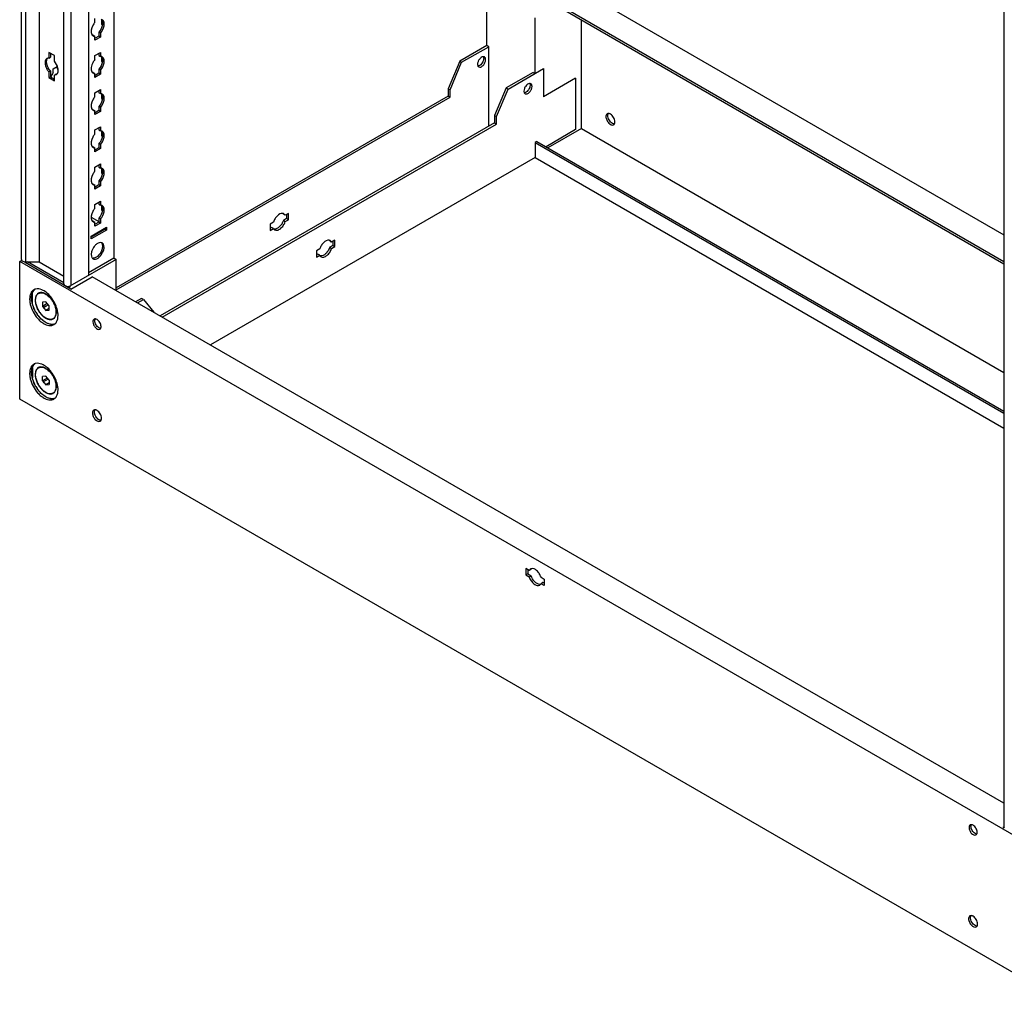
# Model space of a CAD drawing. Header units: millimetres. Extents: x 474 to 1323, y 193 to 2316.
# Tile 1 of 26: x 474 to 1015, y 193 to 728. Entities that reach past the tile are written whole.
import ezdxf

# ---------------------------------------------------------------- set-up
doc = ezdxf.new("R2010")
doc.units = ezdxf.units.MM
doc.header["$LTSCALE"] = 163.170487
doc.layers.get('0').update_dxf_attribs({"linetype": 'CONTINUOUS'})
doc.layers.add('INTFCLR_95462', color=7, linetype='CONTINUOUS')
doc.layers.add('INTFCLR_97', color=7, linetype='CONTINUOUS')

msp = doc.modelspace()

# ---------------------------------------------------------------- linework, layer by layer
at = {"color": 7}
for p, q in [((475.38, 596.54), (475.38, 2104.62)), ((477.63, 2103.32), (477.63, 595.24)), ((485.18, 2099.65), (485.18, 595.24)), ((498.71, 583.07), (498.71, 2091.84)), ((502.55, 2089.62), (502.55, 582.15)), ((512.17, 2084.07), (512.17, 587.7)), ((526.06, 2076.05), (526.06, 597.36)), ((1014.55, 1793.34), (1014.55, 285.26)), ((730.77, 713.91), (730.77, 744.53)), ((782.52, 744.05), (1014.55, 610.09)), ((771.61, 735.65), (1014.55, 595.39)), ((771.61, 734.43), (1014.55, 594.17)), ((515.7, 726.61), (515.7, 728.84)), ((519.42, 728.13), (519.42, 725.63)), ((519.86, 725.88), (519.42, 725.63)), ((519.42, 725.63), (519.86, 725.38)), ((757.29, 698.6), (757.29, 729.22)), ((782.74, 668.39), (782.74, 728)), ((514.82, 719.57), (515.7, 719.06)), ((515.7, 716.83), (515.7, 719.06)), ((517.86, 719.1), (515.78, 717.9)), ((518.74, 720.81), (517.86, 721.32)), ((517.86, 721.32), (517.86, 719.1)), ((518.74, 718.59), (517.86, 719.1)), ((518.74, 720.81), (518.74, 718.59)), ((518.74, 718.59), (515.7, 716.83)), ((730.77, 713.91), (715.92, 705.34)), ((731.83, 713.3), (730.77, 713.91)), ((493.47, 708.44), (490.43, 710.2)), ((490.43, 710.2), (490.43, 707.04)), ((491.31, 709.69), (491.31, 707.55)), ((493.47, 705.28), (493.47, 708.44)), ((515.7, 708.42), (518.74, 710.18)), ((515.7, 706.2), (515.7, 708.42)), ((517.86, 709.67), (517.86, 708.46)), ((517.86, 708.46), (518.74, 707.95)), ((518.74, 710.18), (518.74, 707.95)), ((716.98, 704.73), (731.83, 713.3)), ((731.83, 669.62), (731.83, 713.3)), ((490.43, 707.04), (491.31, 707.55)), ((495.06, 702.56), (495.06, 701.22)), ((519.42, 707.71), (519.42, 705.22)), ((519.86, 705.47), (519.42, 705.22)), ((519.42, 705.22), (519.86, 704.97)), ((715.92, 705.34), (709.56, 690.23)), ((710.62, 689.62), (716.98, 704.73)), ((715.92, 705.34), (716.98, 704.73)), ((491.32, 699.98), (490.44, 699.47)), ((490.44, 699.47), (490.44, 696.31)), ((491.32, 699.98), (491.32, 696.82)), ((492.9, 701.18), (495.06, 702.42)), ((492.9, 698.95), (492.9, 701.18)), ((493.48, 697.73), (494.36, 698.24)), ((493.48, 697.73), (494.5, 697.97)), ((493.48, 694.55), (493.48, 697.73)), ((495.06, 701.22), (495.45, 700.99)), ((514.82, 699.16), (515.7, 698.65)), ((515.7, 696.42), (515.7, 698.65)), ((518.74, 698.18), (515.7, 696.42)), ((517.86, 698.69), (515.78, 697.49)), ((518.74, 700.4), (517.86, 700.91)), ((517.86, 700.91), (517.86, 698.69)), ((518.74, 698.18), (517.86, 698.69)), ((518.74, 700.4), (518.74, 698.18)), ((756.23, 699.22), (741.38, 690.64)), ((742.44, 690.03), (761.88, 701.26)), ((756.23, 699.22), (757.29, 698.6)), ((761.88, 701.26), (761.88, 685.74)), ((490.44, 696.31), (491.32, 696.82)), ((490.44, 696.31), (493.48, 694.55)), ((491.32, 696.82), (493.48, 695.57)), ((779.56, 695.95), (761.88, 685.74)), ((779.56, 695.95), (779.56, 667.78)), ((515.7, 688.01), (518.74, 689.77)), ((515.7, 685.79), (515.7, 688.01)), ((517.86, 689.26), (517.86, 688.05)), ((517.86, 688.05), (518.74, 687.54)), ((518.74, 689.77), (518.74, 687.54)), ((519.42, 687.3), (519.42, 684.81)), ((709.56, 690.23), (710.62, 689.62)), ((709.56, 690.23), (709.56, 686.15)), ((710.62, 685.54), (710.62, 689.62)), ((741.38, 690.64), (735.01, 675.54)), ((736.07, 674.92), (742.44, 690.03)), ((741.38, 690.64), (742.44, 690.03)), ((519.86, 685.06), (519.42, 684.81)), ((519.42, 684.81), (519.86, 684.55)), ((709.56, 686.15), (527.48, 581.03)), ((527.48, 579.8), (710.62, 685.54)), ((709.56, 686.15), (710.62, 685.54)), ((514.82, 678.74), (515.7, 678.23)), ((515.7, 676.01), (515.7, 678.23)), ((518.74, 677.76), (515.7, 676.01)), ((517.86, 678.27), (515.78, 677.08)), ((518.74, 679.99), (517.86, 680.5)), ((517.86, 680.5), (517.86, 678.27)), ((518.74, 677.76), (517.86, 678.27)), ((518.74, 679.99), (518.74, 677.76)), ((735.01, 675.54), (736.07, 674.92)), ((735.01, 675.54), (735.01, 671.45)), ((735.01, 671.45), (551.52, 565.52)), ((552.58, 564.9), (736.07, 670.84)), ((735.01, 671.45), (736.07, 670.84)), ((736.07, 670.84), (736.07, 674.92)), ((515.7, 667.6), (518.74, 669.35)), ((515.7, 665.37), (515.7, 667.6)), ((517.86, 668.84), (517.86, 667.64)), ((517.86, 667.64), (518.74, 667.13)), ((518.74, 669.35), (518.74, 667.13)), ((519.42, 666.89), (519.42, 664.39)), ((779.56, 667.78), (763.3, 658.39)), ((782.74, 668.39), (764.36, 657.78)), ((782.74, 668.39), (1014.55, 534.56)), ((518.74, 659.58), (517.86, 660.09)), ((517.86, 660.09), (517.86, 657.86)), ((518.74, 659.58), (518.74, 657.35)), ((519.86, 664.65), (519.42, 664.39)), ((519.42, 664.39), (519.86, 664.14)), ((758.35, 661.25), (757.29, 660.64)), ((757.29, 660.64), (1014.55, 512.11)), ((757.29, 660.64), (757.29, 652.47)), ((758.35, 661.25), (1014.55, 513.33)), ((514.82, 658.33), (515.7, 657.82)), ((515.7, 655.6), (515.7, 657.82)), ((518.74, 657.35), (515.7, 655.6)), ((517.86, 657.86), (515.78, 656.66)), ((518.74, 657.35), (517.86, 657.86)), ((515.7, 647.19), (518.74, 648.94)), ((518.74, 648.94), (518.74, 646.72)), ((757.29, 652.47), (579.1, 549.59)), ((757.29, 652.47), (1014.55, 503.94)), ((515.7, 644.96), (515.7, 647.19)), ((517.86, 648.43), (517.86, 647.23)), ((517.86, 647.23), (518.74, 646.72)), ((519.42, 646.48), (519.42, 643.98)), ((519.86, 644.23), (519.42, 643.98)), ((519.42, 643.98), (519.86, 643.73)), ((514.82, 637.92), (515.7, 637.41)), ((518.74, 639.16), (517.86, 639.67)), ((517.86, 639.67), (517.86, 637.45)), ((518.74, 639.16), (518.74, 636.94)), ((515.7, 635.18), (515.7, 637.41)), ((518.74, 636.94), (515.7, 635.18)), ((517.86, 637.45), (515.78, 636.25)), ((518.74, 636.94), (517.86, 637.45)), ((515.7, 626.77), (518.74, 628.53)), ((517.86, 628.02), (517.86, 626.81)), ((518.74, 628.53), (518.74, 626.3)), ((515.7, 624.55), (515.7, 626.77)), ((517.86, 626.81), (518.74, 626.3)), ((519.42, 626.06), (519.42, 623.57)), ((519.86, 623.82), (519.42, 623.57)), ((519.42, 623.57), (519.86, 623.32)), ((620.2, 620.8), (619.48, 621.57)), ((621.98, 621.83), (620.2, 620.8)), ((621.98, 618.32), (621.98, 621.83)), ((513.71, 619.8), (517.86, 617.4)), ((514.82, 617.51), (515.7, 617)), ((515.7, 614.77), (515.7, 617)), ((518.74, 616.53), (515.7, 614.77)), ((517.86, 617.04), (515.78, 615.84)), ((518.74, 618.75), (517.86, 619.26)), ((517.86, 619.26), (517.86, 617.04)), ((518.74, 616.53), (517.86, 617.04)), ((518.74, 618.75), (518.74, 616.53)), ((613.66, 617.03), (611.87, 615.99)), ((620.2, 620.8), (619.14, 621.41)), ((620.92, 618.93), (619.14, 617.9)), ((619.14, 617.9), (620.2, 617.29)), ((620.2, 617.29), (621.98, 618.32)), ((620.92, 621.22), (620.92, 618.93)), ((621.98, 618.32), (620.92, 618.93)), ((513.69, 609.4), (522.17, 614.3)), ((521.29, 613.18), (513.69, 608.79)), ((522.17, 612.67), (513.69, 607.77)), ((521.29, 613.79), (521.29, 613.18)), ((522.17, 612.67), (521.29, 613.18)), ((522.17, 614.3), (522.17, 612.67)), ((611.87, 615.99), (611.87, 612.48)), ((612.6, 614.13), (611.87, 613.71)), ((611.87, 612.48), (613.66, 613.51)), ((613.66, 613.51), (612.6, 614.13)), ((513.69, 607.77), (513.69, 609.4)), ((645.65, 606.1), (644.59, 606.72)), ((645.65, 606.1), (644.93, 606.88)), ((647.44, 607.14), (645.65, 606.1)), ((646.38, 606.52), (646.38, 604.24)), ((647.44, 603.62), (647.44, 607.14)), ((639.11, 602.33), (637.33, 601.3)), ((637.33, 601.3), (637.33, 597.79)), ((646.38, 604.24), (644.59, 603.21)), ((644.59, 603.21), (645.65, 602.59)), ((645.65, 602.59), (647.44, 603.62)), ((646.38, 604.24), (647.44, 603.62)), ((474.44, 595.32), (475.51, 595.93)), ((1040.13, 268.73), (474.44, 595.32)), ((474.44, 519.79), (474.44, 595.32)), ((502.55, 580.31), (477.39, 594.84)), ((477.63, 595.24), (485.18, 595.24)), ((498.71, 583.76), (478.82, 595.24)), ((485.18, 595.24), (498.71, 587.43)), ((527.48, 596.54), (502.02, 581.85)), ((512.17, 589.34), (526.06, 597.36)), ((526.06, 597.36), (527.48, 596.54)), ((527.48, 579.4), (527.48, 596.54)), ((638.05, 599.43), (637.33, 599.01)), ((637.33, 597.79), (639.11, 598.82)), ((639.11, 598.82), (638.05, 599.43)), ((502.55, 580.31), (514.22, 587.05)), ((1014.55, 298.19), (514.22, 587.05)), ((502.02, 581.85), (501.75, 582)), ((502.02, 580.62), (502.02, 581.85)), ((481.39, 572.32), (481.39, 578.04)), ((485.29, 578.15), (484.76, 577.85)), ((488.76, 573.29), (486.99, 573.13)), ((486.99, 573.13), (486.99, 570.77)), ((490.54, 571.08), (488.76, 573.29)), ((541.27, 575.11), (538.08, 573.27)), ((539.15, 572.66), (542.33, 574.5)), ((542.33, 574.5), (541.27, 575.11)), ((542.33, 574.5), (548.05, 567.52)), ((489.59, 572.27), (486.99, 570.77)), ((486.99, 570.77), (488.76, 568.56)), ((490.54, 569.58), (488.76, 568.56)), ((488.76, 568.56), (490.54, 568.72)), ((490.54, 568.72), (490.54, 571.08)), ((493.44, 564.39), (492.76, 563.99)), ((481.39, 537.21), (481.39, 531.5)), ((485.29, 537.33), (484.76, 537.02)), ((488.76, 532.46), (486.99, 532.3)), ((486.99, 529.93), (486.99, 532.3)), ((489.59, 531.43), (486.99, 529.93)), ((486.99, 529.93), (488.76, 527.72)), ((490.54, 530.25), (488.76, 532.46)), ((490.54, 530.25), (490.54, 527.88)), ((490.54, 528.75), (488.76, 527.72)), ((488.76, 527.72), (490.54, 527.88)), ((1040.13, 193.2), (474.44, 519.79)), ((493.44, 523.56), (492.76, 523.17)), ((754.02, 425.87), (752.23, 426.9)), ((752.23, 426.9), (752.23, 423.39)), ((753.29, 424), (752.23, 423.39)), ((752.23, 423.39), (754.02, 422.36)), ((753.29, 426.29), (753.29, 424)), ((753.29, 424), (755.08, 422.97)), ((754.74, 426.64), (754.02, 425.87)), ((755.08, 426.48), (754.02, 425.87)), ((754.02, 422.36), (755.08, 422.97)), ((760.56, 422.09), (762.35, 421.06)), ((761.62, 419.19), (760.56, 418.58)), ((762.35, 417.55), (760.56, 418.58)), ((762.35, 418.77), (761.62, 419.19)), ((762.35, 421.06), (762.35, 417.55)), ((1014.15, 284.95), (1014.58, 285.2)), ((1014.15, 284.95), (1014.68, 284.65))]:
    msp.add_line(p, q, dxfattribs=at)
for centre, radius, start, end in [((515.53, 720.78), 1.71, 226.6668, 240.1461), ((499.48, 693.13), 8.78, 143.6165, 156.2127), ((498.95, 693.53), 8.13, 138.1543, 143.6996), ((515.53, 700.37), 1.71, 226.6668, 240.1461), ((515.53, 679.96), 1.71, 226.6668, 240.1461), ((515.53, 659.54), 1.71, 226.6668, 240.1461), ((515.53, 639.13), 1.71, 226.6668, 240.1461), ((515.53, 618.72), 1.71, 226.6668, 240.1461), ((614.23, 615.07), 1.96, 261.0829, 262.6408), ((518.88, 604.11), 1.68, 60.0136, 73.1942), ((522.08, 598.44), 8.49, 142.9191, 149.7168), ((639.69, 600.38), 1.96, 261.0829, 262.6408), ((484.04, 576.66), 3.7, 110.787, 120.0024), ((485.25, 577.09), 3.9, 131.7424, 136.7676), ((484.07, 576.58), 3.79, 108.1488, 110.788), ((484.1, 576.48), 3.89, 104.4365, 108.1423), ((486.07, 575.57), 2.77, 107.1216, 119.2874), ((487.25, 576.01), 6.23, 160.7101, 163.3653), ((490.69, 574.24), 7.68, 180.0006, 180.4645), ((486.05, 575.62), 2.71, 119.3585, 120.3922), ((495.99, 575.97), 15.07, 192.5838, 193.8894), ((499.64, 577.2), 18.92, 210.4589, 214.3163), ((499.66, 577.21), 18.93, 210.4565, 214.3035), ((486.97, 567.65), 7.45, 359.6176, 0.0003), ((494.36, 572.48), 13.01, 231.3911, 233.2084), ((493.86, 571.81), 12.17, 233.1989, 236.0669), ((491.48, 566.22), 2.71, 299.3589, 300.392), ((485.12, 565.81), 10.38, 0.0013, 0.6719), ((493.43, 571.17), 11.41, 236.0778, 237.8835), ((491.36, 563.98), 3.72, 300.0401, 307.6869), ((492.36, 564.76), 3.89, 284.4613, 288.3958), ((491.27, 564.09), 3.86, 307.7246, 316.2358), ((487.25, 535.18), 6.23, 160.7101, 163.3653), ((484.04, 535.83), 3.7, 110.787, 120.0024), ((485.25, 536.26), 3.9, 131.7424, 136.7676), ((484.07, 535.75), 3.79, 108.1488, 110.788), ((484.1, 535.65), 3.89, 104.4365, 108.1423), ((486.05, 534.79), 2.71, 119.3585, 120.3922), ((486.07, 534.75), 2.77, 107.1216, 119.2874), ((495.99, 535.14), 15.07, 192.5838, 193.8894), ((490.69, 533.42), 7.68, 180.0006, 180.4645), ((499.64, 536.37), 18.92, 210.4589, 214.3163), ((499.66, 536.38), 18.93, 210.4565, 214.3035), ((486.97, 526.83), 7.45, 359.6176, 0.0003), ((485.12, 524.98), 10.38, 0.0013, 0.6719), ((494.36, 531.66), 13.01, 231.3911, 233.2084), ((493.86, 530.98), 12.17, 233.1989, 236.0669), ((493.43, 530.35), 11.41, 236.0778, 237.8835), ((491.48, 525.4), 2.71, 299.3589, 300.392), ((491.36, 523.15), 3.72, 300.0401, 307.6869), ((492.36, 523.93), 3.89, 284.4613, 288.3958), ((491.27, 523.27), 3.86, 307.7246, 316.2358), ((755.58, 425.18), 1.69, 120.0159, 122.2653), ((757.03, 425.46), 2.2, 146.9966, 152.357), ((759, 419.27), 1.69, 300.0159, 302.2653), ((758.61, 419.6), 2.2, 326.9966, 332.357)]:
    msp.add_arc(centre, radius, start, end, dxfattribs=at)
for points, knots in [([(515.7, 726.61), (515.25, 726.1), (513.94, 724.22), (513.15, 721.33), (514.05, 719.91)], [0, 0, 0, 0, 0.288497, 1, 1, 1, 1]), ([(514.05, 719.91), (514.09, 719.84), (514.18, 719.71), (514.29, 719.59), (514.35, 719.54)], [0, 0, 0, 0, 0.507362, 1, 1, 1, 1]), ([(514.82, 719.57), (514.75, 719.57), (514.61, 719.57), (514.48, 719.58), (514.41, 719.59)], [0, 0, 0, 0, 0.506746, 1, 1, 1, 1]), ([(515.21, 719.1), (515.29, 719.08), (515.46, 719.06), (515.62, 719.06), (515.7, 719.06)], [0, 0, 0, 0, 0.492174, 1, 1, 1, 1]), ([(519.16, 707.93), (519.09, 707.94), (518.95, 707.96), (518.81, 707.96), (518.74, 707.95)], [0, 0, 0, 0, 0.493256, 1, 1, 1, 1]), ([(491.32, 699.98), (490.38, 701.02), (489.46, 702.73), (489.22, 704.55), (489.22, 704.97)], [0, 0, 0, 0, 0.769785, 1, 1, 1, 1]), ([(490.43, 707.04), (490.34, 707.04), (490.17, 707.04), (490.01, 707.01), (489.92, 707)], [0, 0, 0, 0, 0.508153, 1, 1, 1, 1]), ([(495.55, 700.3), (495.55, 700.72), (495.32, 702.54), (494.4, 704.24), (493.47, 705.28)], [0, 0, 0, 0, 0.230159, 1, 1, 1, 1]), ([(515.7, 706.2), (515.25, 705.69), (513.94, 703.81), (513.15, 700.92), (514.05, 699.5)], [0, 0, 0, 0, 0.288497, 1, 1, 1, 1]), ([(728.81, 707.8), (728.43, 707.77), (727.61, 707.38), (726.64, 706.38), (725.93, 705.09), (725.71, 704.11), (725.71, 703.64)], [0, 0, 0, 0, 0.209027, 0.469271, 0.747282, 1, 1, 1, 1]), ([(725.71, 703.64), (725.71, 703.55), (725.73, 703.22), (725.81, 702.89), (725.93, 702.67)], [0, 0, 0, 0, 0.273775, 1, 1, 1, 1]), ([(726.37, 702.2), (726.7, 702.01), (727.42, 702.05), (728.2, 702.49), (729.06, 703.25), (729.86, 704.49), (730.17, 705.65), (730.17, 706.22)], [0, 0, 0, 0, 0.183271, 0.301469, 0.436196, 0.728893, 1, 1, 1, 1]), ([(729.11, 706.83), (729.11, 705.98), (728.49, 704.35), (727.26, 703.08), (726.5, 702.79)], [0, 0, 0, 0, 0.512299, 1, 1, 1, 1]), ([(728.89, 707.81), (728.93, 707.74), (729.06, 707.43), (729.11, 707.09), (729.11, 706.83)], [0, 0, 0, 0, 0.227931, 1, 1, 1, 1]), ([(730.17, 706.22), (730.17, 706.52), (730.1, 707.08), (729.73, 707.54), (729.52, 707.66)], [0, 0, 0, 0, 0.550846, 1, 1, 1, 1]), ([(494.85, 698.28), (494.77, 698.26), (494.61, 698.24), (494.45, 698.24), (494.36, 698.24)], [0, 0, 0, 0, 0.492185, 1, 1, 1, 1]), ([(494.5, 697.97), (494.56, 698.01), (494.7, 698.1), (494.82, 698.2), (494.87, 698.26)], [0, 0, 0, 0, 0.497005, 1, 1, 1, 1]), ([(514.05, 699.5), (514.09, 699.43), (514.18, 699.3), (514.29, 699.18), (514.35, 699.12)], [0, 0, 0, 0, 0.507362, 1, 1, 1, 1]), ([(514.82, 699.16), (514.75, 699.15), (514.61, 699.15), (514.48, 699.17), (514.41, 699.18)], [0, 0, 0, 0, 0.506746, 1, 1, 1, 1]), ([(515.21, 698.68), (515.29, 698.67), (515.46, 698.65), (515.62, 698.64), (515.7, 698.65)], [0, 0, 0, 0, 0.492174, 1, 1, 1, 1]), ([(754.27, 693.1), (753.89, 693.07), (753.06, 692.68), (752.1, 691.68), (751.39, 690.39), (751.17, 689.41), (751.17, 688.95)], [0, 0, 0, 0, 0.209027, 0.469271, 0.747282, 1, 1, 1, 1]), ([(754.56, 692.13), (754.56, 691.28), (753.95, 689.66), (752.72, 688.38), (751.96, 688.09)], [0, 0, 0, 0, 0.512299, 1, 1, 1, 1]), ([(754.35, 693.11), (754.38, 693.04), (754.52, 692.74), (754.56, 692.39), (754.56, 692.13)], [0, 0, 0, 0, 0.227931, 1, 1, 1, 1]), ([(755.62, 691.52), (755.62, 691.82), (755.55, 692.38), (755.18, 692.84), (754.97, 692.96)], [0, 0, 0, 0, 0.550846, 1, 1, 1, 1]), ([(519.16, 687.52), (519.09, 687.53), (518.95, 687.54), (518.81, 687.54), (518.74, 687.54)], [0, 0, 0, 0, 0.493256, 1, 1, 1, 1]), ([(751.17, 688.95), (751.17, 688.86), (751.19, 688.52), (751.27, 688.19), (751.38, 687.98)], [0, 0, 0, 0, 0.273775, 1, 1, 1, 1]), ([(751.82, 687.51), (752.15, 687.32), (752.87, 687.35), (753.66, 687.8), (754.52, 688.55), (755.31, 689.79), (755.62, 690.96), (755.62, 691.52)], [0, 0, 0, 0, 0.183271, 0.301469, 0.436196, 0.728893, 1, 1, 1, 1]), ([(515.7, 685.79), (515.25, 685.28), (513.94, 683.39), (513.15, 680.51), (514.05, 679.09)], [0, 0, 0, 0, 0.288497, 1, 1, 1, 1]), ([(514.05, 679.09), (514.09, 679.02), (514.18, 678.89), (514.29, 678.77), (514.35, 678.71)], [0, 0, 0, 0, 0.507362, 1, 1, 1, 1]), ([(514.82, 678.74), (514.75, 678.74), (514.61, 678.74), (514.48, 678.76), (514.41, 678.77)], [0, 0, 0, 0, 0.506746, 1, 1, 1, 1]), ([(515.21, 678.27), (515.29, 678.26), (515.46, 678.23), (515.62, 678.23), (515.7, 678.23)], [0, 0, 0, 0, 0.492174, 1, 1, 1, 1]), ([(796.42, 676.02), (796.29, 675.78), (796.2, 675.4), (796.18, 675.03), (796.18, 674.92)], [0, 0, 0, 0, 0.72607, 1, 1, 1, 1]), ([(799.72, 671.24), (798.99, 671.67), (797.82, 673.01), (797.24, 674.69), (797.24, 675.54)], [0, 0, 0, 0, 0.499703, 1, 1, 1, 1]), ([(798.66, 676.35), (798.57, 676.4), (798.23, 676.58), (797.85, 676.69), (797.57, 676.69)], [0, 0, 0, 0, 0.275554, 1, 1, 1, 1]), ([(801.13, 672.07), (801.13, 672.91), (800.55, 674.58), (799.39, 675.92), (798.66, 676.35)], [0, 0, 0, 0, 0.499767, 1, 1, 1, 1]), ([(796.18, 674.92), (796.18, 674.3), (796.55, 672.99), (797.64, 671.15), (799.58, 669.99), (800.4, 670.46)], [0, 0, 0, 0, 0.277648, 0.577366, 1, 1, 1, 1]), ([(800.79, 670.91), (800.71, 670.91), (800.33, 670.95), (799.97, 671.1), (799.72, 671.24)], [0, 0, 0, 0, 0.227586, 1, 1, 1, 1]), ([(515.7, 665.37), (515.25, 664.87), (513.94, 662.98), (513.15, 660.09), (514.05, 658.67)], [0, 0, 0, 0, 0.288497, 1, 1, 1, 1]), ([(519.16, 667.11), (519.09, 667.12), (518.95, 667.13), (518.81, 667.13), (518.74, 667.13)], [0, 0, 0, 0, 0.493256, 1, 1, 1, 1]), ([(514.05, 658.67), (514.09, 658.6), (514.18, 658.47), (514.29, 658.35), (514.35, 658.3)], [0, 0, 0, 0, 0.507362, 1, 1, 1, 1]), ([(514.82, 658.33), (514.75, 658.33), (514.61, 658.33), (514.48, 658.34), (514.41, 658.35)], [0, 0, 0, 0, 0.506746, 1, 1, 1, 1]), ([(515.21, 657.86), (515.29, 657.84), (515.46, 657.82), (515.62, 657.82), (515.7, 657.82)], [0, 0, 0, 0, 0.492174, 1, 1, 1, 1]), ([(515.7, 644.96), (515.25, 644.45), (513.94, 642.57), (513.15, 639.68), (514.05, 638.26)], [0, 0, 0, 0, 0.288497, 1, 1, 1, 1]), ([(519.16, 646.69), (519.09, 646.7), (518.95, 646.72), (518.81, 646.72), (518.74, 646.72)], [0, 0, 0, 0, 0.493256, 1, 1, 1, 1]), ([(514.05, 638.26), (514.09, 638.19), (514.18, 638.06), (514.29, 637.94), (514.35, 637.89)], [0, 0, 0, 0, 0.507362, 1, 1, 1, 1]), ([(514.82, 637.92), (514.75, 637.92), (514.61, 637.92), (514.48, 637.93), (514.41, 637.94)], [0, 0, 0, 0, 0.506746, 1, 1, 1, 1]), ([(515.21, 637.45), (515.29, 637.43), (515.46, 637.41), (515.62, 637.41), (515.7, 637.41)], [0, 0, 0, 0, 0.492174, 1, 1, 1, 1]), ([(515.7, 624.55), (515.25, 624.04), (513.94, 622.16), (513.15, 619.27), (514.05, 617.85)], [0, 0, 0, 0, 0.288497, 1, 1, 1, 1]), ([(519.16, 626.28), (519.09, 626.29), (518.95, 626.31), (518.81, 626.31), (518.74, 626.3)], [0, 0, 0, 0, 0.493256, 1, 1, 1, 1]), ([(618.81, 621.8), (617.76, 621.93), (616, 620.87), (614.5, 618.98), (613.88, 617.7), (613.66, 617.03)], [0, 0, 0, 0, 0.431333, 0.712801, 1, 1, 1, 1]), ([(514.05, 617.85), (514.09, 617.78), (514.18, 617.65), (514.29, 617.53), (514.35, 617.47)], [0, 0, 0, 0, 0.507362, 1, 1, 1, 1]), ([(514.82, 617.51), (514.75, 617.5), (514.61, 617.5), (514.48, 617.52), (514.41, 617.53)], [0, 0, 0, 0, 0.506746, 1, 1, 1, 1]), ([(515.21, 617.03), (515.29, 617.02), (515.46, 617), (515.62, 616.99), (515.7, 617)], [0, 0, 0, 0, 0.492174, 1, 1, 1, 1]), ([(619.14, 617.9), (618.92, 617.23), (618.29, 615.95), (616.79, 614.06), (615.03, 613), (613.98, 613.13)], [0, 0, 0, 0, 0.2872, 0.568669, 1, 1, 1, 1]), ([(614.38, 612.74), (614.8, 612.49), (616.05, 612.43), (617.73, 613.43), (619.23, 615.09), (619.95, 616.52), (620.2, 617.29)], [0, 0, 0, 0, 0.181818, 0.417509, 0.702674, 1, 1, 1, 1]), ([(644.26, 607.1), (643.21, 607.24), (641.46, 606.17), (639.95, 604.28), (639.33, 603), (639.11, 602.33)], [0, 0, 0, 0, 0.431333, 0.712801, 1, 1, 1, 1]), ([(644.59, 603.21), (644.37, 602.53), (643.75, 601.25), (642.24, 599.36), (640.49, 598.3), (639.44, 598.44)], [0, 0, 0, 0, 0.2872, 0.568669, 1, 1, 1, 1]), ([(639.83, 598.04), (640.26, 597.8), (641.51, 597.73), (643.19, 598.73), (644.69, 600.39), (645.4, 601.83), (645.65, 602.59)], [0, 0, 0, 0, 0.181818, 0.417509, 0.702674, 1, 1, 1, 1]), ([(475.38, 596.54), (475.38, 596.5), (475.38, 596.42), (475.4, 596.34), (475.41, 596.31)], [0, 0, 0, 0, 0.495899, 1, 1, 1, 1]), ([(514.05, 597.61), (514.08, 597.56), (514.13, 597.47), (514.19, 597.39), (514.22, 597.35)], [0, 0, 0, 0, 0.505962, 1, 1, 1, 1]), ([(517.14, 598.23), (516.94, 598.07), (516.23, 597.53), (515.33, 597.16), (514.69, 597.19)], [0, 0, 0, 0, 0.288047, 1, 1, 1, 1]), ([(514.72, 596.91), (514.94, 596.79), (516.1, 596.44), (517.29, 597.11), (518, 597.7)], [0, 0, 0, 0, 0.209965, 1, 1, 1, 1]), ([(481.37, 578.06), (481.43, 578.24), (481.68, 578.87), (482.06, 579.46), (482.41, 579.82)], [0, 0, 0, 0, 0.264996, 1, 1, 1, 1]), ([(481.39, 578.04), (481.45, 578.2), (481.7, 578.83), (482.07, 579.4), (482.4, 579.76)], [0, 0, 0, 0, 0.264565, 1, 1, 1, 1]), ([(487.86, 579.22), (487.46, 579.47), (486.02, 580.22), (484.26, 580.54), (483.13, 580.25)], [0, 0, 0, 0, 0.287466, 1, 1, 1, 1]), ([(484.76, 577.85), (485.16, 578.08), (486.17, 578.34), (487.78, 578.01), (489.43, 577.11), (491.02, 575.71), (492.41, 573.92), (493.52, 571.89), (494.23, 569.78), (494.42, 568.34), (494.42, 567.65)], [0, 0, 0, 0, 0.086935, 0.186408, 0.303797, 0.437611, 0.582113, 0.729427, 0.871169, 1, 1, 1, 1]), ([(494.52, 567.6), (494.52, 568.25), (494.35, 569.63), (493.47, 572.36), (491.92, 574.9), (489.89, 576.87), (488.31, 577.89), (486.74, 578.41), (485.7, 578.35), (485.26, 578.22)], [0, 0, 0, 0, 0.126149, 0.264611, 0.551309, 0.686056, 0.806725, 0.910614, 1, 1, 1, 1]), ([(495.18, 568.54), (494.69, 570.75), (492.82, 574.83), (489.69, 578.12), (487.86, 579.22)], [0, 0, 0, 0, 0.513998, 1, 1, 1, 1]), ([(498.71, 583.07), (498.71, 582.74), (499.08, 582.28), (499.51, 582.08), (499.64, 582.02)], [0, 0, 0, 0, 0.69468, 1, 1, 1, 1]), ([(502.3, 582.03), (502.34, 582.05), (502.43, 582.08), (502.51, 582.13), (502.55, 582.15)], [0, 0, 0, 0, 0.509616, 1, 1, 1, 1]), ([(480.22, 577.19), (480.17, 577.01), (479.97, 576.23), (479.9, 575.43), (479.9, 574.82)], [0, 0, 0, 0, 0.235669, 1, 1, 1, 1]), ([(479.9, 574.82), (479.9, 574.58), (479.94, 573.59), (480.1, 572.61), (480.27, 571.88)], [0, 0, 0, 0, 0.237524, 1, 1, 1, 1]), ([(480.96, 575.43), (480.96, 575.64), (480.99, 576.43), (481.11, 577.23), (481.28, 577.79)], [0, 0, 0, 0, 0.26469, 1, 1, 1, 1]), ([(481.29, 572.69), (481.23, 572.92), (481.05, 573.82), (480.96, 574.75), (480.96, 575.43)], [0, 0, 0, 0, 0.261464, 1, 1, 1, 1]), ([(484.68, 577.96), (484.41, 577.8), (483.91, 577.38), (483.38, 576.51), (483.07, 575.44), (483.01, 574.65), (483.01, 574.24)], [0, 0, 0, 0, 0.21776, 0.451035, 0.710341, 1, 1, 1, 1]), ([(483.01, 574.18), (483.01, 573.49), (483.22, 572.03), (483.95, 569.9), (485.06, 567.85), (486.48, 566.04), (488.08, 564.62), (489.75, 563.71), (491.38, 563.38), (492.4, 563.63), (492.81, 563.86)], [0, 0, 0, 0, 0.12915, 0.270948, 0.41813, 0.562428, 0.696086, 0.81345, 0.913019, 1, 1, 1, 1]), ([(483.11, 574.19), (483.11, 574.59), (483.17, 575.36), (483.48, 576.42), (484.01, 577.28), (484.5, 577.7), (484.76, 577.85)], [0, 0, 0, 0, 0.289789, 0.549057, 0.782229, 1, 1, 1, 1]), ([(492.76, 563.99), (492.36, 563.76), (491.36, 563.5), (489.74, 563.83), (488.09, 564.73), (486.51, 566.13), (485.11, 567.92), (484.01, 569.95), (483.3, 572.07), (483.11, 573.5), (483.11, 574.19)], [0, 0, 0, 0, 0.086935, 0.186408, 0.303797, 0.437611, 0.582113, 0.729427, 0.871169, 1, 1, 1, 1]), ([(480.27, 571.88), (480.93, 569.08), (482.8, 565.55), (485.52, 562.88), (486.24, 562.31)], [0, 0, 0, 0, 0.758347, 1, 1, 1, 1]), ([(483.33, 567.6), (483.11, 567.98), (482.29, 569.49), (481.67, 571.11), (481.36, 572.35)], [0, 0, 0, 0, 0.255889, 1, 1, 1, 1]), ([(483.34, 567.61), (483.12, 567.99), (482.31, 569.48), (481.7, 571.09), (481.39, 572.32)], [0, 0, 0, 0, 0.255813, 1, 1, 1, 1]), ([(494.42, 567.61), (494.42, 567.21), (494.35, 566.44), (494.04, 565.4), (493.51, 564.55), (493.02, 564.14), (492.76, 563.99)], [0, 0, 0, 0, 0.289369, 0.548464, 0.78181, 1, 1, 1, 1]), ([(493.46, 564.37), (493.82, 564.75), (494.39, 565.81), (494.52, 566.97), (494.52, 567.6)], [0, 0, 0, 0, 0.456925, 1, 1, 1, 1]), ([(495.5, 565.93), (495.5, 566.14), (495.46, 567.02), (495.33, 567.89), (495.18, 568.54)], [0, 0, 0, 0, 0.238875, 1, 1, 1, 1]), ([(487.12, 563.07), (486.83, 563.31), (485.68, 564.34), (484.68, 565.55), (484.01, 566.53)], [0, 0, 0, 0, 0.239683, 1, 1, 1, 1]), ([(487.07, 563.14), (486.79, 563.37), (485.65, 564.39), (484.67, 565.58), (484.02, 566.54)], [0, 0, 0, 0, 0.239914, 1, 1, 1, 1]), ([(490.5, 561.14), (490.22, 561.23), (489, 561.7), (487.89, 562.43), (487.12, 563.07)], [0, 0, 0, 0, 0.229787, 1, 1, 1, 1]), ([(494.06, 561.42), (494.3, 561.67), (495.23, 562.95), (495.5, 564.59), (495.5, 565.81)], [0, 0, 0, 0, 0.221715, 1, 1, 1, 1]), ([(514.92, 563.39), (514.87, 563.31), (514.7, 562.98), (514.64, 562.6), (514.64, 562.31)], [0, 0, 0, 0, 0.225671, 1, 1, 1, 1]), ([(514.64, 562.31), (514.64, 561.75), (514.98, 560.57), (515.96, 558.91), (517.7, 557.87), (518.45, 558.3)], [0, 0, 0, 0, 0.277648, 0.577366, 1, 1, 1, 1]), ([(517.94, 559.06), (517.28, 559.44), (516.23, 560.65), (515.7, 562.16), (515.7, 562.92)], [0, 0, 0, 0, 0.499703, 1, 1, 1, 1]), ([(519.1, 559.74), (519.1, 560.5), (518.58, 562.01), (517.54, 563.21), (516.88, 563.59)], [0, 0, 0, 0, 0.499767, 1, 1, 1, 1]), ([(487.36, 561.51), (487.67, 561.32), (488.81, 560.68), (490.12, 560.27), (491.07, 560.25)], [0, 0, 0, 0, 0.277236, 1, 1, 1, 1]), ([(492.87, 560.92), (492.68, 560.9), (491.87, 560.84), (491.05, 560.99), (490.46, 561.18)], [0, 0, 0, 0, 0.234379, 1, 1, 1, 1]), ([(493.34, 560.99), (493.12, 560.93), (492.18, 560.77), (491.2, 560.92), (490.5, 561.14)], [0, 0, 0, 0, 0.232922, 1, 1, 1, 1]), ([(491.07, 560.25), (491.26, 560.24), (492, 560.26), (492.74, 560.49), (493.22, 560.76)], [0, 0, 0, 0, 0.262462, 1, 1, 1, 1]), ([(480.22, 536.36), (480.17, 536.18), (479.97, 535.41), (479.9, 534.6), (479.9, 533.99)], [0, 0, 0, 0, 0.235669, 1, 1, 1, 1]), ([(480.96, 534.6), (480.96, 534.81), (480.99, 535.61), (481.11, 536.4), (481.28, 536.97)], [0, 0, 0, 0, 0.26469, 1, 1, 1, 1]), ([(481.37, 537.24), (481.43, 537.41), (481.68, 538.04), (482.06, 538.63), (482.41, 538.99)], [0, 0, 0, 0, 0.264996, 1, 1, 1, 1]), ([(481.39, 537.21), (481.45, 537.38), (481.7, 538), (482.07, 538.58), (482.4, 538.94)], [0, 0, 0, 0, 0.264565, 1, 1, 1, 1]), ([(484.68, 537.14), (484.41, 536.98), (483.91, 536.56), (483.38, 535.68), (483.07, 534.61), (483.01, 533.83), (483.01, 533.42)], [0, 0, 0, 0, 0.21776, 0.451035, 0.710341, 1, 1, 1, 1]), ([(483.11, 533.36), (483.11, 533.77), (483.17, 534.54), (483.48, 535.6), (484.01, 536.46), (484.5, 536.87), (484.76, 537.02)], [0, 0, 0, 0, 0.289789, 0.549057, 0.782229, 1, 1, 1, 1]), ([(487.86, 538.4), (487.46, 538.64), (486.02, 539.39), (484.26, 539.71), (483.13, 539.42)], [0, 0, 0, 0, 0.287466, 1, 1, 1, 1]), ([(484.76, 537.02), (485.16, 537.25), (486.17, 537.51), (487.78, 537.19), (489.43, 536.29), (491.02, 534.89), (492.41, 533.1), (493.52, 531.06), (494.23, 528.95), (494.42, 527.51), (494.42, 526.83)], [0, 0, 0, 0, 0.086935, 0.186408, 0.303797, 0.437611, 0.582113, 0.729427, 0.871169, 1, 1, 1, 1]), ([(494.52, 526.77), (494.52, 527.43), (494.35, 528.8), (493.47, 531.54), (491.92, 534.07), (489.89, 536.05), (488.31, 537.07), (486.74, 537.58), (485.7, 537.53), (485.26, 537.39)], [0, 0, 0, 0, 0.126149, 0.264611, 0.551309, 0.686056, 0.806725, 0.910614, 1, 1, 1, 1]), ([(495.18, 527.71), (494.69, 529.92), (492.82, 534.01), (489.69, 537.3), (487.86, 538.4)], [0, 0, 0, 0, 0.513998, 1, 1, 1, 1]), ([(479.9, 533.99), (479.9, 533.76), (479.94, 532.77), (480.1, 531.78), (480.27, 531.05)], [0, 0, 0, 0, 0.237524, 1, 1, 1, 1]), ([(480.27, 531.05), (480.93, 528.25), (482.8, 524.72), (485.52, 522.06), (486.24, 521.49)], [0, 0, 0, 0, 0.758347, 1, 1, 1, 1]), ([(481.29, 531.86), (481.23, 532.1), (481.05, 533), (480.96, 533.92), (480.96, 534.6)], [0, 0, 0, 0, 0.261464, 1, 1, 1, 1]), ([(483.33, 526.78), (483.11, 527.16), (482.29, 528.67), (481.67, 530.29), (481.36, 531.53)], [0, 0, 0, 0, 0.255889, 1, 1, 1, 1]), ([(483.34, 526.79), (483.12, 527.16), (482.31, 528.66), (481.7, 530.27), (481.39, 531.5)], [0, 0, 0, 0, 0.255813, 1, 1, 1, 1]), ([(483.01, 533.36), (483.01, 532.66), (483.22, 531.21), (483.95, 529.07), (485.06, 527.02), (486.48, 525.21), (488.08, 523.8), (489.75, 522.88), (491.38, 522.55), (492.4, 522.8), (492.81, 523.03)], [0, 0, 0, 0, 0.12915, 0.270948, 0.41813, 0.562428, 0.696086, 0.81345, 0.913019, 1, 1, 1, 1]), ([(492.76, 523.17), (492.36, 522.94), (491.36, 522.68), (489.74, 523), (488.09, 523.9), (486.51, 525.31), (485.11, 527.1), (484.01, 529.13), (483.3, 531.24), (483.11, 532.68), (483.11, 533.36)], [0, 0, 0, 0, 0.086935, 0.186408, 0.303797, 0.437611, 0.582113, 0.729427, 0.871169, 1, 1, 1, 1]), ([(487.12, 522.24), (486.83, 522.48), (485.68, 523.52), (484.68, 524.73), (484.01, 525.7)], [0, 0, 0, 0, 0.239683, 1, 1, 1, 1]), ([(487.07, 522.31), (486.79, 522.55), (485.65, 523.57), (484.67, 524.76), (484.02, 525.71)], [0, 0, 0, 0, 0.239914, 1, 1, 1, 1]), ([(494.42, 526.78), (494.42, 526.38), (494.35, 525.62), (494.04, 524.58), (493.51, 523.73), (493.02, 523.32), (492.76, 523.17)], [0, 0, 0, 0, 0.289369, 0.548464, 0.78181, 1, 1, 1, 1]), ([(493.46, 523.54), (493.82, 523.92), (494.39, 524.98), (494.52, 526.15), (494.52, 526.77)], [0, 0, 0, 0, 0.456925, 1, 1, 1, 1]), ([(494.06, 520.59), (494.3, 520.85), (495.23, 522.12), (495.5, 523.77), (495.5, 524.98)], [0, 0, 0, 0, 0.221715, 1, 1, 1, 1]), ([(495.5, 525.11), (495.5, 525.32), (495.46, 526.19), (495.33, 527.06), (495.18, 527.71)], [0, 0, 0, 0, 0.238875, 1, 1, 1, 1]), ([(490.5, 520.32), (490.22, 520.41), (489, 520.87), (487.89, 521.61), (487.12, 522.24)], [0, 0, 0, 0, 0.229787, 1, 1, 1, 1]), ([(487.36, 520.69), (487.67, 520.49), (488.81, 519.85), (490.12, 519.44), (491.07, 519.42)], [0, 0, 0, 0, 0.277236, 1, 1, 1, 1]), ([(492.87, 520.1), (492.68, 520.07), (491.87, 520.01), (491.05, 520.16), (490.46, 520.35)], [0, 0, 0, 0, 0.234379, 1, 1, 1, 1]), ([(493.34, 520.16), (493.12, 520.11), (492.18, 519.95), (491.2, 520.1), (490.5, 520.32)], [0, 0, 0, 0, 0.232922, 1, 1, 1, 1]), ([(491.07, 519.42), (491.26, 519.42), (492, 519.44), (492.74, 519.66), (493.22, 519.94)], [0, 0, 0, 0, 0.262462, 1, 1, 1, 1]), ([(516.88, 513.66), (516.79, 513.72), (516.45, 513.89), (516.07, 514), (515.79, 514.01)], [0, 0, 0, 0, 0.275554, 1, 1, 1, 1]), ([(519.35, 509.38), (519.35, 510.23), (518.77, 511.9), (517.61, 513.24), (516.88, 513.66)], [0, 0, 0, 0, 0.499767, 1, 1, 1, 1]), ([(514.64, 513.33), (514.51, 513.1), (514.41, 512.72), (514.4, 512.34), (514.4, 512.24)], [0, 0, 0, 0, 0.72607, 1, 1, 1, 1]), ([(514.4, 512.24), (514.4, 511.61), (514.77, 510.3), (515.86, 508.46), (517.8, 507.3), (518.62, 507.78)], [0, 0, 0, 0, 0.277648, 0.577366, 1, 1, 1, 1]), ([(517.94, 508.56), (517.2, 508.98), (516.04, 510.32), (515.46, 512), (515.46, 512.85)], [0, 0, 0, 0, 0.499703, 1, 1, 1, 1]), ([(519.01, 508.23), (518.93, 508.23), (518.55, 508.27), (518.19, 508.42), (517.94, 508.56)], [0, 0, 0, 0, 0.227586, 1, 1, 1, 1]), ([(760.56, 422.09), (760.33, 422.8), (759.66, 424.15), (758.09, 426.07), (756.16, 427.1), (755.13, 426.8)], [0, 0, 0, 0, 0.293257, 0.5783, 1, 1, 1, 1]), ([(754.02, 422.36), (754.27, 421.58), (755, 420.13), (756.52, 418.46), (758.22, 417.47), (759.48, 417.58), (759.9, 417.84)], [0, 0, 0, 0, 0.298532, 0.58414, 0.818929, 1, 1, 1, 1]), ([(759.9, 418.18), (758.86, 418.21), (756.7, 419.67), (755.48, 421.73), (755.08, 422.97)], [0, 0, 0, 0, 0.443409, 1, 1, 1, 1]), ([(995.75, 285.78), (995.7, 285.71), (995.53, 285.38), (995.48, 285), (995.48, 284.71)], [0, 0, 0, 0, 0.225671, 1, 1, 1, 1]), ([(995.48, 284.71), (995.48, 284.14), (995.81, 282.97), (996.8, 281.31), (998.54, 280.27), (999.28, 280.69)], [0, 0, 0, 0, 0.277648, 0.577366, 1, 1, 1, 1]), ([(998.78, 281.46), (998.11, 281.84), (997.06, 283.04), (996.54, 284.55), (996.54, 285.32)], [0, 0, 0, 0, 0.499703, 1, 1, 1, 1]), ([(999.93, 282.14), (999.93, 282.9), (999.41, 284.4), (998.37, 285.61), (997.71, 285.99)], [0, 0, 0, 0, 0.499767, 1, 1, 1, 1]), ([(1014.55, 285.26), (1014.55, 285.22), (1014.55, 285.14), (1014.57, 285.06), (1014.59, 285.02)], [0, 0, 0, 0, 0.495899, 1, 1, 1, 1]), ([(995.47, 235.73), (995.34, 235.49), (995.25, 235.11), (995.23, 234.74), (995.23, 234.64)], [0, 0, 0, 0, 0.72607, 1, 1, 1, 1]), ([(995.23, 234.64), (995.23, 234.01), (995.6, 232.7), (996.7, 230.86), (998.63, 229.7), (999.46, 230.18)], [0, 0, 0, 0, 0.277648, 0.577366, 1, 1, 1, 1]), ([(998.78, 230.96), (998.04, 231.38), (996.87, 232.72), (996.29, 234.4), (996.29, 235.25)], [0, 0, 0, 0, 0.499703, 1, 1, 1, 1]), ([(997.72, 236.06), (997.62, 236.11), (997.28, 236.29), (996.9, 236.4), (996.62, 236.4)], [0, 0, 0, 0, 0.275554, 1, 1, 1, 1]), ([(1000.18, 231.78), (1000.18, 232.62), (999.6, 234.3), (998.45, 235.63), (997.72, 236.06)], [0, 0, 0, 0, 0.499767, 1, 1, 1, 1]), ([(999.85, 230.62), (999.76, 230.63), (999.38, 230.66), (999.03, 230.81), (998.78, 230.96)], [0, 0, 0, 0, 0.227586, 1, 1, 1, 1])]:
    msp.add_open_spline(points, degree=3, knots=knots, dxfattribs=at)
for points in [[(519.86, 725.32), (519.59, 723.85), (518.86, 722.43), (517.86, 721.32)], [(518.74, 720.81), (519.74, 721.92), (520.48, 723.35), (520.74, 724.81)], [(519.21, 728.4), (519.55, 728.09), (519.76, 727.63), (519.86, 727.18)], [(520.74, 726.67), (520.61, 727.24), (520.28, 727.84), (519.77, 728.13)], [(519.86, 727.18), (519.99, 726.58), (519.96, 725.93), (519.86, 725.32)], [(520.74, 724.81), (520.85, 725.42), (520.87, 726.07), (520.74, 726.67)], [(514.68, 719.3), (514.84, 719.2), (515.03, 719.13), (515.21, 719.1)], [(519.77, 707.72), (519.59, 707.82), (519.37, 707.9), (519.16, 707.93)], [(519.21, 707.99), (519.55, 707.67), (519.76, 707.22), (519.86, 706.77)], [(488.4, 705.16), (488.36, 704.93), (488.34, 704.7), (488.34, 704.46)], [(488.34, 704.46), (488.34, 703.89), (488.44, 703.32), (488.6, 702.77)], [(488.6, 705.86), (488.5, 705.64), (488.44, 705.4), (488.4, 705.16)], [(489.4, 706.8), (489.04, 706.59), (488.76, 706.24), (488.6, 705.86)], [(488.6, 702.77), (488.77, 702.16), (489.02, 701.58), (489.33, 701.03)], [(489.22, 704.97), (489.22, 705.54), (489.32, 706.14), (489.61, 706.63)], [(489.92, 707), (489.74, 706.96), (489.56, 706.89), (489.4, 706.8)], [(519.86, 704.91), (519.59, 703.44), (518.86, 702.02), (517.86, 700.91)], [(518.74, 700.4), (519.74, 701.51), (520.48, 702.93), (520.74, 704.4)], [(520.74, 706.26), (520.61, 706.83), (520.28, 707.43), (519.77, 707.72)], [(519.86, 706.77), (519.99, 706.17), (519.96, 705.52), (519.86, 704.91)], [(520.74, 704.4), (520.85, 705.01), (520.87, 705.66), (520.74, 706.26)], [(725.93, 702.67), (726.03, 702.48), (726.18, 702.31), (726.37, 702.2)], [(726.5, 702.79), (726.34, 702.73), (726.17, 702.69), (726, 702.67)], [(729.52, 707.66), (729.31, 707.78), (729.05, 707.82), (728.81, 707.8)], [(489.33, 701.03), (489.64, 700.47), (490.01, 699.94), (490.44, 699.47)], [(494.87, 698.26), (495.05, 698.45), (495.2, 698.67), (495.3, 698.91)], [(495.3, 698.91), (495.48, 699.34), (495.55, 699.83), (495.55, 700.3)], [(514.68, 698.88), (514.84, 698.79), (515.03, 698.72), (515.21, 698.68)], [(754.97, 692.96), (754.77, 693.08), (754.51, 693.12), (754.27, 693.1)], [(519.77, 687.3), (519.59, 687.41), (519.37, 687.48), (519.16, 687.52)], [(519.21, 687.57), (519.55, 687.26), (519.76, 686.81), (519.86, 686.36)], [(520.74, 685.85), (520.61, 686.42), (520.28, 687.01), (519.77, 687.3)], [(519.86, 686.36), (519.99, 685.75), (519.96, 685.11), (519.86, 684.5)], [(751.38, 687.98), (751.48, 687.79), (751.64, 687.61), (751.82, 687.51)], [(751.96, 688.09), (751.8, 688.03), (751.63, 687.99), (751.46, 687.98)], [(519.86, 684.5), (519.59, 683.03), (518.86, 681.61), (517.86, 680.5)], [(518.74, 679.99), (519.74, 681.1), (520.48, 682.52), (520.74, 683.99)], [(520.74, 683.99), (520.85, 684.6), (520.87, 685.24), (520.74, 685.85)], [(514.68, 678.47), (514.84, 678.38), (515.03, 678.31), (515.21, 678.27)], [(796.9, 676.53), (796.7, 676.41), (796.53, 676.22), (796.42, 676.02)], [(797.57, 676.69), (797.34, 676.69), (797.1, 676.64), (796.9, 676.53)], [(797.24, 675.54), (797.24, 675.83), (797.28, 676.13), (797.38, 676.4)], [(797.38, 676.4), (797.41, 676.48), (797.44, 676.56), (797.49, 676.64)], [(800.4, 670.46), (800.6, 670.58), (800.77, 670.76), (800.88, 670.96)], [(800.88, 670.96), (800.92, 671.04), (800.96, 671.12), (800.99, 671.2)], [(800.99, 671.2), (801.09, 671.47), (801.13, 671.77), (801.13, 672.07)], [(519.77, 666.89), (519.59, 667), (519.37, 667.07), (519.16, 667.11)], [(519.21, 667.16), (519.55, 666.85), (519.76, 666.39), (519.86, 665.95)], [(520.74, 665.44), (520.61, 666), (520.28, 666.6), (519.77, 666.89)], [(519.86, 665.95), (519.99, 665.34), (519.96, 664.69), (519.86, 664.08)], [(520.74, 663.57), (520.85, 664.18), (520.87, 664.83), (520.74, 665.44)], [(519.86, 664.08), (519.59, 662.62), (518.86, 661.2), (517.86, 660.09)], [(518.74, 659.58), (519.74, 660.68), (520.48, 662.11), (520.74, 663.57)], [(514.68, 658.06), (514.84, 657.96), (515.03, 657.9), (515.21, 657.86)], [(519.86, 643.67), (519.59, 642.2), (518.86, 640.78), (517.86, 639.67)], [(518.74, 639.16), (519.74, 640.27), (520.48, 641.69), (520.74, 643.16)], [(519.77, 646.48), (519.59, 646.59), (519.37, 646.66), (519.16, 646.69)], [(519.21, 646.75), (519.55, 646.44), (519.76, 645.98), (519.86, 645.53)], [(520.74, 645.02), (520.61, 645.59), (520.28, 646.19), (519.77, 646.48)], [(519.86, 645.53), (519.99, 644.93), (519.96, 644.28), (519.86, 643.67)], [(520.74, 643.16), (520.85, 643.77), (520.87, 644.42), (520.74, 645.02)], [(514.68, 637.65), (514.84, 637.55), (515.03, 637.48), (515.21, 637.45)], [(519.86, 623.26), (519.59, 621.79), (518.86, 620.37), (517.86, 619.26)], [(518.74, 618.75), (519.74, 619.86), (520.48, 621.28), (520.74, 622.75)], [(519.77, 626.07), (519.59, 626.17), (519.37, 626.25), (519.16, 626.28)], [(519.21, 626.34), (519.55, 626.02), (519.76, 625.57), (519.86, 625.12)], [(520.74, 624.61), (520.61, 625.18), (520.28, 625.78), (519.77, 626.07)], [(519.86, 625.12), (519.99, 624.51), (519.96, 623.87), (519.86, 623.26)], [(520.74, 622.75), (520.85, 623.36), (520.87, 624.01), (520.74, 624.61)], [(619.48, 621.57), (619.27, 621.69), (619.04, 621.77), (618.81, 621.8)], [(618.85, 621.84), (618.96, 621.71), (619.06, 621.56), (619.14, 621.41)], [(514.68, 617.23), (514.84, 617.14), (515.03, 617.07), (515.21, 617.03)], [(613.66, 613.51), (613.74, 613.36), (613.83, 613.22), (613.95, 613.09)], [(613.95, 613.09), (614.07, 612.95), (614.22, 612.83), (614.38, 612.74)], [(518.02, 605.68), (517.45, 605.5), (516.92, 605.16), (516.45, 604.78)], [(519.37, 605.72), (518.94, 605.85), (518.45, 605.81), (518.02, 605.68)], [(519.51, 605.39), (519.78, 604.91), (519.88, 604.33), (519.88, 603.79)], [(520.4, 604.87), (520.24, 605.15), (520.01, 605.41), (519.72, 605.57)], [(644.93, 606.88), (644.73, 607), (644.5, 607.07), (644.26, 607.1)], [(644.3, 607.14), (644.41, 607.01), (644.51, 606.87), (644.59, 606.72)], [(514.05, 601.21), (513.83, 600.57), (513.69, 599.88), (513.69, 599.2)], [(514.75, 602.72), (514.47, 602.24), (514.23, 601.74), (514.05, 601.21)], [(516.45, 604.78), (516.03, 604.42), (515.64, 604), (515.31, 603.56)], [(519.52, 601.78), (519.06, 600.44), (518.23, 599.15), (517.14, 598.23)], [(518, 597.7), (519.09, 598.62), (519.93, 599.91), (520.39, 601.26)], [(519.88, 603.79), (519.88, 603.11), (519.73, 602.43), (519.52, 601.78)], [(520.39, 601.26), (520.62, 601.91), (520.76, 602.6), (520.76, 603.28)], [(520.76, 603.28), (520.76, 603.82), (520.66, 604.39), (520.4, 604.87)], [(475.41, 596.31), (475.48, 596.1), (475.63, 595.92), (475.8, 595.78)], [(475.8, 595.78), (476.3, 595.39), (476.99, 595.24), (477.63, 595.24)], [(513.69, 599.2), (513.69, 598.65), (513.78, 598.08), (514.05, 597.61)], [(514.22, 597.35), (514.36, 597.17), (514.53, 597.02), (514.72, 596.91)], [(639.11, 598.82), (639.19, 598.67), (639.29, 598.52), (639.4, 598.4)], [(639.4, 598.4), (639.53, 598.26), (639.67, 598.14), (639.83, 598.04)], [(480.83, 578.54), (480.57, 578.12), (480.37, 577.66), (480.22, 577.19)], [(482.19, 579.86), (481.64, 579.55), (481.17, 579.07), (480.83, 578.54)], [(499.64, 582.02), (500.46, 581.68), (501.49, 581.68), (502.3, 582.03)], [(492.85, 563.88), (493.07, 564.01), (493.28, 564.18), (493.46, 564.37)], [(515.3, 563.75), (515.14, 563.67), (515.01, 563.53), (514.92, 563.39)], [(515.98, 563.9), (515.75, 563.91), (515.5, 563.87), (515.3, 563.75)], [(515.7, 562.92), (515.7, 563.15), (515.73, 563.38), (515.8, 563.6)], [(515.8, 563.6), (515.82, 563.68), (515.85, 563.77), (515.89, 563.84)], [(516.88, 563.59), (516.61, 563.75), (516.29, 563.87), (515.98, 563.9)], [(493.51, 561.07), (493.3, 561), (493.09, 560.95), (492.87, 560.92)], [(518.82, 558.77), (518.51, 558.79), (518.21, 558.91), (517.94, 559.06)], [(518.45, 558.3), (518.65, 558.41), (518.81, 558.61), (518.91, 558.81)], [(518.91, 558.81), (518.95, 558.9), (518.98, 558.98), (519.01, 559.07)], [(519.01, 559.07), (519.07, 559.28), (519.1, 559.51), (519.1, 559.74)], [(480.83, 537.72), (480.57, 537.3), (480.37, 536.84), (480.22, 536.36)], [(482.19, 539.04), (481.64, 538.72), (481.17, 538.25), (480.83, 537.72)], [(492.85, 523.06), (493.07, 523.19), (493.28, 523.35), (493.46, 523.54)], [(493.51, 520.24), (493.3, 520.18), (493.09, 520.13), (492.87, 520.1)], [(515.12, 513.84), (514.92, 513.73), (514.75, 513.54), (514.64, 513.33)], [(515.79, 514.01), (515.56, 514.01), (515.32, 513.96), (515.12, 513.84)], [(515.46, 512.85), (515.46, 513.14), (515.5, 513.44), (515.6, 513.72)], [(515.6, 513.72), (515.63, 513.8), (515.66, 513.88), (515.7, 513.95)], [(518.62, 507.78), (518.82, 507.89), (518.99, 508.08), (519.1, 508.28)], [(519.1, 508.28), (519.14, 508.35), (519.18, 508.43), (519.21, 508.51)], [(519.21, 508.51), (519.31, 508.79), (519.35, 509.09), (519.35, 509.38)], [(755.13, 426.8), (754.97, 426.76), (754.82, 426.69), (754.68, 426.61)], [(759.84, 417.81), (760.09, 417.95), (760.3, 418.16), (760.45, 418.4)], [(760.51, 418.26), (760.31, 418.2), (760.1, 418.18), (759.9, 418.18)], [(996.13, 286.15), (995.98, 286.06), (995.85, 285.93), (995.75, 285.78)], [(996.81, 286.29), (996.58, 286.31), (996.33, 286.27), (996.13, 286.15)], [(996.54, 285.32), (996.54, 285.55), (996.57, 285.78), (996.63, 285.99)], [(996.63, 285.99), (996.66, 286.08), (996.69, 286.16), (996.72, 286.24)], [(997.71, 285.99), (997.44, 286.15), (997.13, 286.27), (996.81, 286.29)], [(999.66, 281.16), (999.35, 281.18), (999.04, 281.3), (998.78, 281.46)], [(999.28, 280.69), (999.48, 280.81), (999.64, 281), (999.75, 281.21)], [(999.75, 281.21), (999.78, 281.29), (999.82, 281.38), (999.84, 281.46)], [(999.84, 281.46), (999.91, 281.68), (999.93, 281.91), (999.93, 282.14)], [(1014.59, 285.02), (1014.65, 284.81), (1014.81, 284.63), (1014.98, 284.5)], [(995.96, 236.24), (995.75, 236.12), (995.59, 235.94), (995.47, 235.73)], [(996.62, 236.4), (996.39, 236.4), (996.15, 236.35), (995.96, 236.24)], [(996.29, 235.25), (996.29, 235.54), (996.33, 235.84), (996.43, 236.11)], [(996.43, 236.11), (996.46, 236.2), (996.5, 236.27), (996.54, 236.35)], [(999.46, 230.18), (999.65, 230.29), (999.82, 230.47), (999.93, 230.67)], [(999.93, 230.67), (999.97, 230.75), (1000.01, 230.83), (1000.04, 230.91)], [(1000.04, 230.91), (1000.14, 231.19), (1000.18, 231.49), (1000.18, 231.78)]]:
    msp.add_open_spline(points, degree=3, dxfattribs=at)
at = {"layer": 'INTFCLR_95462', "color": 7, "true_color": 0x37005f}
for p, q in [((488.76, 570.92), (487.7, 570.31)), ((488.76, 530.1), (487.7, 529.49)), ((487.35, 529.08), (487.92, 529.41))]:
    msp.add_line(p, q, dxfattribs=at)
at = {"layer": 'INTFCLR_97', "color": 7, "true_color": 0x37005f}
for p, q in [((488.76, 570.72), (487.35, 569.9)), ((488.76, 570.92), (490.06, 571.68)), ((490.06, 530.85), (488.76, 530.1))]:
    msp.add_line(p, q, dxfattribs=at)

doc.saveas('drawing.dxf')
